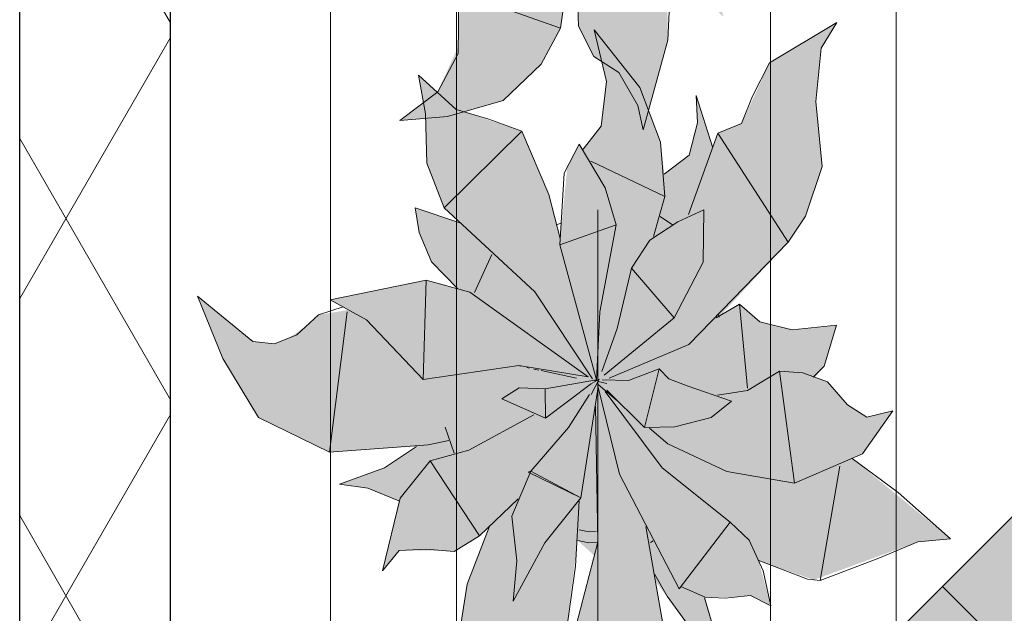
# Model space of a CAD drawing. Header units: millimetres. Extents: x -59761 to 112741, y -57975 to 46221.
# Tile 82 of 256: x -9010 to -8227, y -3014 to -2542. Entities that reach past the tile are written whole.
import ezdxf

# ---------------------------------------------------------------- set-up
doc = ezdxf.new("R2010")
doc.units = ezdxf.units.MM
for name, pattern in [('Wipeout_Contour', [1000, 0, -1000]), ('Штриховая', [564.444447, 282.222223, -282.222223]), ('Штрихпунктирная', [670.277762, 352.777767, -176.388884, 0, -141.111112])]:
    doc.linetypes.add(name, pattern=pattern)
for name, color, linetype in [('Интерьер - Мебель', 7, 'Continuous'), ('Конструктив - Стены наружние фасад', 7, 'Continuous'), ('Элемент Модели - Зона', 7, 'Continuous'), ('Элемент Модели - Оси', 2, 'Continuous')]:
    doc.layers.add(name, color=color, linetype=linetype)

msp = doc.modelspace()

# ---------------------------------------------------------------- hatches: boundary and pattern name
at = {"layer": 'Интерьер - Мебель', "linetype": 'Continuous', "lineweight": 0}
for points in [[(-8868.58, -2248.59), (-8848.29, -2298.15), (-8820.09, -2345.18), (-8763.47, -2372.76), (-8694.28, -2368.1), (-8718.31, -2384.34), (-8755.58, -2398.27), (-8733.18, -2401.41), (-8708.42, -2411.49), (-8721.51, -2467.02), (-8708.07, -2450.9), (-8670.99, -2451.15), (-8664.45, -2451.67), (-8644.17, -2439.27), (-8636.43, -2432.31), (-8654.18, -2478.97), (-8659.81, -2514.29), (-8661.03, -2562.85), (-8677.5, -2598.98), (-8707.59, -2621.9), (-8669.67, -2618.6), (-8625.32, -2605.86), (-8595.29, -2577.05), (-8579.7, -2548.44), (-8566.11, -2443.01), (-8552.88, -2455.04), (-8567.31, -2510.54), (-8565.55, -2546.86), (-8553.15, -2570.92), (-8533.48, -2583.79), (-8518.23, -2609.89), (-8514.08, -2629.21), (-8494.36, -2557.97), (-8494.96, -2524.23), (-8504.28, -2475.35), (-8470.86, -2520.17), (-8450.07, -2539.35), (-8464.71, -2487.97), (-8438.8, -2487.78), (-8428.75, -2486.77), (-8412.54, -2494.85), (-8422.15, -2458.99), (-8378.32, -2474.29), (-8295.48, -2444.05), (-8269.44, -2441.6), (-8347.85, -2377.62), (-8339.47, -2374.05), (-8315.44, -2339.78), (-8336.07, -2344.92), (-8351.45, -2335.1), (-8367.49, -2316.64), (-8377.29, -2313.14), (-8370.15, -2304.21), (-8360.27, -2271.53), (-8395.63, -2275.49), (-8421.18, -2268.93), (-8437.46, -2254.97), (-8453.67, -2265.16), (-8398.56, -2205.61), (-8384.87, -2184.99), (-8371.65, -2145.34), (-8376.67, -2093.83), (-8372.54, -2051.2), (-8359.99, -2030.94), (-8413.5, -2062.85), (-8435.7, -2111.28), (-8454.6, -2118.82), (-8458.9, -2129.81), (-8471.88, -2088.95), (-8470.83, -2110.74), (-8477.38, -2136.45), (-8497.22, -2151.48), (-8500.14, -2126.04), (-8516.69, -2082.65), (-8553.09, -2036.78), (-8543.07, -2077.84), (-8547.56, -2113.21), (-8561.69, -2131.72), (-8564.98, -2127.64), (-8574.31, -2145.61), (-8580.05, -2202.63), (-8588.96, -2167.79), (-8610.68, -2117.21), (-8662.67, -2099.94), (-8692.66, -2072.68), (-8687.28, -2103.41), (-8686.05, -2142.85), (-8672.41, -2178.32), (-8659.85, -2190.22), (-8695.35, -2178.29), (-8692.33, -2197.98), (-8682.48, -2221.38), (-8661.84, -2242.38), (-8686.59, -2235.98), (-8762.91, -2251.6), (-8748.54, -2259.53), (-8772.43, -2263.5), (-8780.99, -2271.41), (-8795.14, -2281.57), (-8807.34, -2286.49), (-8824.63, -2284.66)], [(-8868.58, -2761.63), (-8848.29, -2811.19), (-8820.09, -2858.22), (-8763.47, -2885.81), (-8694.28, -2881.14), (-8718.31, -2897.38), (-8755.58, -2911.31), (-8733.18, -2914.46), (-8708.42, -2924.53), (-8721.51, -2980.06), (-8708.07, -2963.95), (-8670.99, -2964.2), (-8664.45, -2964.72), (-8644.17, -2952.32), (-8636.43, -2945.35), (-8654.18, -2992.02), (-8659.81, -3027.33), (-8661.03, -3075.89), (-8677.5, -3112.03), (-8707.59, -3134.95), (-8669.67, -3131.65), (-8625.32, -3118.9), (-8595.29, -3090.09), (-8579.7, -3061.49), (-8566.11, -2956.05), (-8552.88, -2968.08), (-8567.31, -3023.58), (-8565.55, -3059.91), (-8553.15, -3083.96), (-8533.48, -3096.84), (-8518.23, -3122.93), (-8514.08, -3142.26), (-8494.36, -3071.02), (-8494.96, -3037.27), (-8504.28, -2988.39), (-8470.86, -3033.21), (-8450.07, -3052.39), (-8464.71, -3001.02), (-8438.8, -3000.83), (-8428.75, -2999.82), (-8412.54, -3007.9), (-8422.15, -2972.04), (-8378.32, -2987.34), (-8295.48, -2957.09), (-8269.44, -2954.65), (-8347.85, -2890.67), (-8339.47, -2887.09), (-8315.44, -2852.83), (-8336.07, -2857.97), (-8351.45, -2848.15), (-8367.49, -2829.68), (-8377.29, -2826.18), (-8370.15, -2817.25), (-8360.27, -2784.58), (-8395.63, -2788.54), (-8421.18, -2781.97), (-8437.46, -2768.01), (-8453.67, -2778.21), (-8398.56, -2718.65), (-8384.87, -2698.04), (-8371.65, -2658.39), (-8376.67, -2606.88), (-8372.54, -2564.24), (-8359.99, -2543.99), (-8413.5, -2575.9), (-8435.7, -2624.33), (-8454.6, -2631.86), (-8458.9, -2642.85), (-8471.88, -2601.99), (-8470.83, -2623.78), (-8477.38, -2649.49), (-8497.22, -2664.53), (-8500.14, -2639.08), (-8516.69, -2595.7), (-8553.09, -2549.83), (-8543.07, -2590.88), (-8547.56, -2626.25), (-8561.69, -2644.76), (-8564.98, -2640.69), (-8574.31, -2658.65), (-8580.05, -2715.68), (-8588.96, -2680.84), (-8610.68, -2630.26), (-8662.67, -2612.99), (-8692.66, -2585.72), (-8687.28, -2616.45), (-8686.05, -2655.9), (-8672.41, -2691.36), (-8659.85, -2703.27), (-8695.35, -2691.34), (-8692.33, -2711.03), (-8682.48, -2734.43), (-8661.84, -2755.42), (-8686.59, -2749.03), (-8762.91, -2764.64), (-8748.54, -2772.57), (-8772.43, -2776.54), (-8780.99, -2784.45), (-8795.14, -2794.61), (-8807.34, -2799.54), (-8824.63, -2797.7)], [(-7978.95, -3360.27), (-7650.14, -3031.47), (-7982.48, -2699.13), (-8311.29, -3027.93)]]:
    msp.add_hatch(color=255, dxfattribs=at).paths.add_polyline_path(points)

# ---------------------------------------------------------------- linework, layer by layer
at = {"layer": 'Интерьер - Мебель', "color": 7, "linetype": 'Continuous', "lineweight": 5}
for p, q in [((-8762.64, -2062.87), (-8762.64, -3562.87)), ((-8312.64, -3562.87), (-8312.64, -2062.87)), ((-8662.64, -2162.87), (-8662.64, -3462.87)), ((-8412.64, -3462.87), (-8412.64, -2162.87))]:
    msp.add_line(p, q, dxfattribs=at)
at = {"layer": 'Интерьер - Мебель', "color": 7, "linetype": 'Continuous', "lineweight": 15}
for p, q in [((-8579.7, -2548.44), (-8567.75, -2463.46)), ((-8579.7, -2548.44), (-8567.75, -2463.46)), ((-8566.72, -2513.3), (-8565.55, -2546.86)), ((-8566.72, -2513.3), (-8565.55, -2546.86)), ((-8661.07, -2568.63), (-8660.69, -2519.82)), ((-8661.07, -2568.63), (-8660.69, -2519.82)), ((-8660.69, -2519.82), (-8579.7, -2548.44)), ((-8660.69, -2519.82), (-8579.7, -2548.44)), ((-8494.36, -2557.97), (-8493.21, -2529.57)), ((-8494.36, -2557.97), (-8493.21, -2529.57)), ((-8413.5, -2575.9), (-8359.99, -2543.99)), ((-8413.5, -2575.9), (-8359.99, -2543.99)), ((-8372.54, -2564.24), (-8359.99, -2543.99)), ((-8372.54, -2564.24), (-8359.99, -2543.99)), ((-8595.29, -2577.05), (-8579.7, -2548.44)), ((-8595.29, -2577.05), (-8579.7, -2548.44)), ((-8565.55, -2546.86), (-8553.15, -2570.92)), ((-8565.55, -2546.86), (-8553.15, -2570.92)), ((-8553.09, -2549.83), (-8543.07, -2590.88)), ((-8553.09, -2549.83), (-8516.69, -2595.7)), ((-8553.09, -2549.83), (-8543.07, -2590.88)), ((-8553.09, -2549.83), (-8516.69, -2595.7)), ((-8514.08, -2629.21), (-8494.36, -2557.97)), ((-8514.08, -2629.21), (-8494.36, -2557.97)), ((-8677.5, -2598.98), (-8661.07, -2568.63)), ((-8677.5, -2598.98), (-8661.07, -2568.63)), ((-8376.67, -2606.88), (-8372.54, -2564.24)), ((-8376.67, -2606.88), (-8372.54, -2564.24)), ((-8553.15, -2570.92), (-8533.48, -2583.79)), ((-8553.15, -2570.92), (-8533.48, -2583.79)), ((-8427.13, -2602.4), (-8413.5, -2575.9)), ((-8427.13, -2602.4), (-8413.5, -2575.9)), ((-8625.32, -2605.86), (-8595.29, -2577.05)), ((-8625.32, -2605.86), (-8595.29, -2577.05)), ((-8533.48, -2583.79), (-8518.23, -2609.89)), ((-8533.48, -2583.79), (-8518.23, -2609.89)), ((-8692.67, -2585.72), (-8687.28, -2616.45)), ((-8692.67, -2585.72), (-8662.67, -2612.99)), ((-8692.67, -2585.72), (-8687.28, -2616.45)), ((-8692.67, -2585.72), (-8662.67, -2612.99)), ((-8547.56, -2626.25), (-8543.07, -2590.88)), ((-8547.56, -2626.25), (-8543.07, -2590.88)), ((-8707.59, -2621.9), (-8677.5, -2598.98)), ((-8707.59, -2621.9), (-8677.5, -2598.98)), ((-8516.69, -2595.7), (-8500.14, -2639.08)), ((-8516.69, -2595.7), (-8500.14, -2639.08)), ((-8669.67, -2618.6), (-8625.32, -2605.86)), ((-8669.67, -2618.6), (-8625.32, -2605.86)), ((-8471.88, -2601.99), (-8470.83, -2623.78)), ((-8471.88, -2601.99), (-8458.9, -2642.85)), ((-8471.88, -2601.99), (-8470.83, -2623.78)), ((-8471.88, -2601.99), (-8458.9, -2642.85)), ((-8435.7, -2624.33), (-8427.13, -2602.4)), ((-8435.7, -2624.33), (-8427.13, -2602.4)), ((-8376.67, -2606.88), (-8371.65, -2658.39)), ((-8376.67, -2606.88), (-8371.65, -2658.39)), ((-8662.67, -2612.99), (-8636.82, -2620.93)), ((-8662.67, -2612.99), (-8636.82, -2620.93)), ((-8518.23, -2609.89), (-8514.08, -2629.21)), ((-8518.23, -2609.89), (-8514.08, -2629.21)), ((-8707.59, -2621.9), (-8669.67, -2618.6)), ((-8707.59, -2621.9), (-8669.67, -2618.6)), ((-8687.28, -2616.45), (-8686.05, -2655.9)), ((-8687.28, -2616.45), (-8686.05, -2655.9)), ((-8636.82, -2620.93), (-8610.68, -2630.26)), ((-8636.82, -2620.93), (-8610.68, -2630.26)), ((-8477.38, -2649.49), (-8470.83, -2623.78)), ((-8477.38, -2649.49), (-8470.83, -2623.78)), ((-8672.41, -2691.36), (-8610.68, -2630.26)), ((-8672.41, -2691.36), (-8610.68, -2630.26)), ((-8610.68, -2630.26), (-8588.96, -2680.84)), ((-8610.68, -2630.26), (-8588.96, -2680.84)), ((-8561.69, -2644.76), (-8547.56, -2626.25)), ((-8561.69, -2644.76), (-8547.56, -2626.25)), ((-8454.6, -2631.86), (-8435.7, -2624.33)), ((-8454.6, -2631.86), (-8435.7, -2624.33)), ((-8500.14, -2639.08), (-8496.89, -2682.31)), ((-8500.14, -2639.08), (-8496.89, -2682.31)), ((-8477.85, -2696.78), (-8454.6, -2631.86)), ((-8477.85, -2696.78), (-8454.6, -2631.86)), ((-8454.6, -2631.86), (-8398.56, -2718.65)), ((-8454.6, -2631.86), (-8398.56, -2718.65)), ((-8576.94, -2663.71), (-8564.98, -2640.69)), ((-8576.94, -2663.71), (-8564.98, -2640.69)), ((-8564.98, -2640.69), (-8544.26, -2675.36)), ((-8564.98, -2640.69), (-8544.26, -2675.36)), ((-8555.68, -2654.35), (-8496.89, -2682.31)), ((-8555.68, -2654.35), (-8496.89, -2682.31)), ((-8497.22, -2664.53), (-8477.38, -2649.49)), ((-8497.22, -2664.53), (-8477.38, -2649.49)), ((-8686.05, -2655.9), (-8672.41, -2691.36)), ((-8686.05, -2655.9), (-8672.41, -2691.36)), ((-8384.87, -2698.04), (-8371.65, -2658.39)), ((-8384.87, -2698.04), (-8371.65, -2658.39)), ((-8580.36, -2720.87), (-8576.94, -2663.71)), ((-8580.36, -2720.87), (-8576.94, -2663.71)), ((-8544.26, -2675.36), (-8535.48, -2705.01)), ((-8544.26, -2675.36), (-8535.48, -2705.01)), ((-8588.96, -2680.84), (-8580.06, -2715.65)), ((-8588.96, -2680.84), (-8580.06, -2715.65)), ((-8505.71, -2714.04), (-8496.89, -2682.31)), ((-8505.71, -2714.04), (-8496.89, -2682.31)), ((-8695.35, -2691.34), (-8692.33, -2711.03)), ((-8695.35, -2691.34), (-8659.85, -2703.26)), ((-8695.35, -2691.34), (-8692.33, -2711.03)), ((-8695.35, -2691.34), (-8659.85, -2703.26)), ((-8672.41, -2691.36), (-8600.12, -2758.19)), ((-8672.41, -2691.36), (-8600.12, -2758.19)), ((-8486.51, -2702.59), (-8465.64, -2692.94)), ((-8486.51, -2702.59), (-8465.64, -2692.94)), ((-8466.38, -2734.49), (-8465.64, -2692.94)), ((-8466.38, -2734.49), (-8465.64, -2692.94)), ((-8500.4, -2698.2), (-8490.74, -2704.9)), ((-8500.4, -2698.2), (-8490.74, -2704.9)), ((-8398.56, -2718.65), (-8384.87, -2698.04)), ((-8398.56, -2718.65), (-8384.87, -2698.04)), ((-8583.17, -2704.76), (-8579.39, -2703.55)), ((-8583.17, -2704.76), (-8579.39, -2703.55)), ((-8580.36, -2720.87), (-8535.48, -2705.01)), ((-8580.36, -2720.87), (-8535.48, -2705.01)), ((-8548.42, -2774.08), (-8535.48, -2705.01)), ((-8548.42, -2774.08), (-8535.48, -2705.01)), ((-8508.74, -2717.09), (-8486.51, -2702.59)), ((-8508.74, -2717.09), (-8486.51, -2702.59)), ((-8692.33, -2711.03), (-8682.48, -2734.43)), ((-8692.33, -2711.03), (-8682.48, -2734.43)), ((-8523.26, -2739.45), (-8508.74, -2717.09)), ((-8523.26, -2739.45), (-8508.74, -2717.09)), ((-8580.36, -2720.87), (-8551.26, -2828.1)), ((-8580.36, -2720.87), (-8551.26, -2828.1)), ((-8477.66, -2800.08), (-8398.56, -2718.65)), ((-8477.66, -2800.08), (-8398.56, -2718.65)), ((-8648.28, -2758.61), (-8634.46, -2728.51)), ((-8648.28, -2758.61), (-8634.46, -2728.51)), ((-8682.48, -2734.43), (-8661.84, -2755.42)), ((-8682.48, -2734.43), (-8661.84, -2755.42)), ((-8534.71, -2787.38), (-8523.26, -2739.45)), ((-8534.71, -2787.38), (-8523.26, -2739.45)), ((-8523.26, -2739.45), (-8489.47, -2778.78)), ((-8523.26, -2739.45), (-8489.47, -2778.78)), ((-8489.47, -2778.78), (-8466.38, -2734.49)), ((-8489.47, -2778.78), (-8466.38, -2734.49)), ((-8762.91, -2764.64), (-8686.59, -2749.03)), ((-8762.91, -2764.64), (-8686.59, -2749.03)), ((-8688.96, -2827.98), (-8686.6, -2749.03)), ((-8688.96, -2827.98), (-8686.6, -2749.03)), ((-8686.59, -2749.03), (-8651.95, -2758.58)), ((-8686.59, -2749.03), (-8651.95, -2758.58)), ((-8868.58, -2761.63), (-8848.29, -2811.19)), ((-8868.58, -2761.63), (-8824.63, -2797.7)), ((-8868.58, -2761.63), (-8848.29, -2811.19)), ((-8868.58, -2761.63), (-8824.63, -2797.7)), ((-8762.91, -2764.64), (-8734.16, -2780.5)), ((-8762.91, -2764.64), (-8734.16, -2780.5)), ((-8651.95, -2758.58), (-8557.85, -2825.79)), ((-8651.95, -2758.58), (-8557.85, -2825.79)), ((-8600.12, -2758.19), (-8554.44, -2827.51)), ((-8600.12, -2758.19), (-8554.44, -2827.51)), ((-8772.43, -2776.54), (-8752.7, -2770.22)), ((-8772.43, -2776.54), (-8752.7, -2770.22)), ((-8455.95, -2778.94), (-8437.46, -2768.01)), ((-8455.95, -2778.94), (-8437.46, -2768.01)), ((-8437.46, -2768.01), (-8431.16, -2834.85)), ((-8437.46, -2768.01), (-8421.18, -2781.97)), ((-8437.46, -2768.01), (-8431.16, -2834.85)), ((-8437.46, -2768.01), (-8421.18, -2781.97)), ((-8789.56, -2792.36), (-8772.43, -2776.54)), ((-8789.56, -2792.36), (-8772.43, -2776.54)), ((-8763.47, -2885.81), (-8749.37, -2774.12)), ((-8763.47, -2885.81), (-8749.37, -2774.12)), ((-8734.16, -2780.5), (-8688.96, -2827.98)), ((-8734.16, -2780.5), (-8688.96, -2827.98)), ((-8551.26, -2828.1), (-8548.42, -2774.08)), ((-8551.26, -2828.1), (-8548.42, -2774.08)), ((-8545.03, -2824.44), (-8489.47, -2778.78)), ((-8545.03, -2824.44), (-8489.47, -2778.78)), ((-8454.42, -2775.79), (-8453.67, -2778.21)), ((-8454.42, -2775.79), (-8453.67, -2778.21)), ((-8546.85, -2821.61), (-8534.71, -2787.38)), ((-8546.85, -2821.61), (-8534.71, -2787.38)), ((-8421.18, -2781.97), (-8395.63, -2788.54)), ((-8421.18, -2781.97), (-8395.63, -2788.54)), ((-8395.63, -2788.54), (-8360.27, -2784.58)), ((-8395.63, -2788.54), (-8360.27, -2784.58)), ((-8370.15, -2817.26), (-8360.27, -2784.58)), ((-8370.15, -2817.26), (-8360.27, -2784.58)), ((-8807.34, -2799.54), (-8789.56, -2792.36)), ((-8807.34, -2799.54), (-8789.56, -2792.36)), ((-8824.63, -2797.7), (-8807.34, -2799.54)), ((-8824.63, -2797.7), (-8807.34, -2799.54)), ((-8540.98, -2826.78), (-8477.66, -2800.08)), ((-8540.98, -2826.78), (-8477.66, -2800.08)), ((-8848.29, -2811.19), (-8820.09, -2858.22)), ((-8848.29, -2811.19), (-8820.09, -2858.22)), ((-8688.96, -2827.98), (-8612.88, -2816.87)), ((-8688.96, -2827.98), (-8612.88, -2816.87)), ((-8612.88, -2816.87), (-8557.85, -2825.79)), ((-8612.88, -2816.87), (-8557.85, -2825.79)), ((-8612.5, -2817.11), (-8611.53, -2817.32)), ((-8612.5, -2817.11), (-8611.53, -2817.32)), ((-8606.7, -2818.37), (-8604.77, -2818.79)), ((-8606.7, -2818.37), (-8604.77, -2818.79)), ((-8600.9, -2819.64), (-8597.04, -2820.48)), ((-8600.9, -2819.64), (-8597.04, -2820.48)), ((-8525.82, -2828.8), (-8501.26, -2819.45)), ((-8525.82, -2828.8), (-8501.26, -2819.45)), ((-8513, -2866), (-8501.26, -2819.45)), ((-8513, -2866), (-8501.26, -2819.45)), ((-8501.26, -2819.45), (-8493.54, -2827.3)), ((-8501.26, -2819.45), (-8493.54, -2827.3)), ((-8378.76, -2826.13), (-8370.15, -2817.26)), ((-8378.76, -2826.13), (-8370.15, -2817.26)), ((-8595.11, -2820.9), (-8567.12, -2827)), ((-8595.11, -2820.9), (-8567.12, -2827)), ((-8493.54, -2827.3), (-8479.04, -2832.99)), ((-8493.54, -2827.3), (-8479.04, -2832.99)), ((-8431.15, -2836.81), (-8405.52, -2821.22)), ((-8431.15, -2836.81), (-8405.52, -2821.22)), ((-8405.52, -2821.22), (-8393.63, -2910.36)), ((-8405.52, -2821.22), (-8387.1, -2822.69)), ((-8405.52, -2821.22), (-8393.63, -2910.36)), ((-8405.52, -2821.22), (-8387.1, -2822.69)), ((-8387.1, -2822.69), (-8367.49, -2829.68)), ((-8387.1, -2822.69), (-8367.49, -2829.68)), ((-8626.5, -2843.37), (-8612.71, -2834.52)), ((-8626.5, -2843.37), (-8612.71, -2834.52)), ((-8612.71, -2834.52), (-8592.03, -2835.27)), ((-8612.71, -2834.52), (-8592.03, -2835.27)), ((-8592.03, -2835.27), (-8551.26, -2828.1)), ((-8592.03, -2835.27), (-8551.26, -2828.1)), ((-8592.03, -2835.27), (-8591.81, -2858.81)), ((-8592.03, -2835.27), (-8591.81, -2858.81)), ((-8591.81, -2858.81), (-8555.2, -2831.09)), ((-8591.81, -2858.81), (-8555.2, -2831.09)), ((-8563.74, -2922.11), (-8549.96, -2833.76)), ((-8563.74, -2922.11), (-8549.96, -2833.76)), ((-8555.47, -2839.74), (-8549.02, -2827.71)), ((-8555.47, -2839.74), (-8549.02, -2827.71)), ((-8554.73, -2830.83), (-8549.02, -2827.71)), ((-8554.73, -2830.83), (-8549.02, -2827.71)), ((-8553.74, -2828.54), (-8551.78, -2829.01)), ((-8553.74, -2828.54), (-8551.78, -2829.01)), ((-8552.24, -2828.85), (-8551.26, -2828.1)), ((-8552.24, -2828.85), (-8551.26, -2828.1)), ((-8550.07, -2832.94), (-8532.76, -2903.32)), ((-8550.07, -2832.94), (-8532.76, -2903.32)), ((-8549.82, -2829.48), (-8542.97, -2831.14)), ((-8549.82, -2829.48), (-8542.97, -2831.14)), ((-8549.82, -2831.89), (-8535.19, -2844.41)), ((-8549.82, -2831.89), (-8535.19, -2844.41)), ((-8546.56, -2828.23), (-8525.82, -2828.8)), ((-8546.56, -2828.23), (-8525.82, -2828.8)), ((-8479.04, -2832.99), (-8443.81, -2845.3)), ((-8479.04, -2832.99), (-8443.81, -2845.3)), ((-8367.49, -2829.68), (-8351.45, -2848.15)), ((-8367.49, -2829.68), (-8351.45, -2848.15)), ((-8573.33, -2866.16), (-8556.71, -2839.88)), ((-8573.33, -2866.16), (-8556.71, -2839.88)), ((-8544.28, -2837.44), (-8498.82, -2898.34)), ((-8544.28, -2837.44), (-8498.82, -2898.34)), ((-8542.81, -2836.47), (-8513, -2866)), ((-8542.81, -2836.47), (-8513, -2866)), ((-8454.98, -2840.52), (-8431.15, -2836.81)), ((-8454.98, -2840.52), (-8431.15, -2836.81)), ((-8626.5, -2843.37), (-8591.81, -2858.81)), ((-8626.5, -2843.37), (-8591.81, -2858.81)), ((-8551.95, -2849.21), (-8550.1, -2957.38)), ((-8551.95, -2849.21), (-8550.1, -2957.38)), ((-8459.93, -2858.15), (-8443.81, -2845.3)), ((-8459.93, -2858.15), (-8443.81, -2845.3)), ((-8351.45, -2848.15), (-8336.07, -2857.97)), ((-8351.45, -2848.15), (-8336.07, -2857.97)), ((-8820.09, -2858.22), (-8763.47, -2885.81)), ((-8820.09, -2858.22), (-8763.47, -2885.81)), ((-8652.74, -2884.24), (-8600.9, -2855.99)), ((-8652.74, -2884.24), (-8600.9, -2855.99)), ((-8488.93, -2865.66), (-8459.93, -2858.15)), ((-8488.93, -2865.66), (-8459.93, -2858.15)), ((-8339.47, -2887.09), (-8315.44, -2852.83)), ((-8339.47, -2887.09), (-8315.44, -2852.83)), ((-8336.07, -2857.97), (-8315.44, -2852.83)), ((-8336.07, -2857.97), (-8315.44, -2852.83)), ((-8671.43, -2865.87), (-8664.32, -2886.51)), ((-8671.43, -2865.87), (-8664.32, -2886.51)), ((-8603.31, -2900.85), (-8573.33, -2866.16)), ((-8603.31, -2900.85), (-8573.33, -2866.16)), ((-8513, -2866), (-8488.93, -2865.66)), ((-8513, -2866), (-8488.93, -2865.66)), ((-8509.1, -2866.73), (-8494.47, -2879.24)), ((-8509.1, -2866.73), (-8494.47, -2879.24)), ((-8763.47, -2885.81), (-8685.07, -2879.85)), ((-8763.47, -2885.81), (-8685.07, -2879.85)), ((-8719.73, -2898.34), (-8694.28, -2881.14)), ((-8719.73, -2898.34), (-8694.28, -2881.14)), ((-8685.07, -2879.85), (-8668.59, -2876.45)), ((-8685.07, -2879.85), (-8668.59, -2876.45)), ((-8494.47, -2879.24), (-8447.53, -2901.08)), ((-8494.47, -2879.24), (-8447.53, -2901.08)), ((-8683.54, -2892.64), (-8652.74, -2884.24)), ((-8683.54, -2892.64), (-8652.74, -2884.24)), ((-8393.63, -2910.36), (-8339.47, -2887.09)), ((-8393.63, -2910.36), (-8339.47, -2887.09)), ((-8707.33, -2922.4), (-8683.54, -2892.64)), ((-8707.33, -2922.4), (-8683.54, -2892.64)), ((-8683.54, -2892.64), (-8644.17, -2952.32)), ((-8683.54, -2892.64), (-8644.17, -2952.32)), ((-8373.36, -2987.96), (-8357.68, -2896.77)), ((-8373.36, -2987.96), (-8357.68, -2896.77)), ((-8347.85, -2890.67), (-8311.14, -2917.85)), ((-8347.85, -2890.67), (-8311.14, -2917.85)), ((-8755.58, -2911.31), (-8719.73, -2898.34)), ((-8755.58, -2911.31), (-8719.73, -2898.34)), ((-8618.55, -2936.72), (-8603.31, -2900.85)), ((-8618.55, -2936.72), (-8603.31, -2900.85)), ((-8605.57, -2901.58), (-8603.31, -2900.85)), ((-8605.57, -2901.58), (-8603.31, -2900.85)), ((-8605.57, -2901.58), (-8563.74, -2922.11)), ((-8605.57, -2901.58), (-8563.74, -2922.11)), ((-8603.31, -2900.85), (-8563.74, -2922.11)), ((-8603.31, -2900.85), (-8563.74, -2922.11)), ((-8532.76, -2903.32), (-8485.45, -2994.39)), ((-8532.76, -2903.32), (-8485.45, -2994.39)), ((-8498.82, -2898.34), (-8444.88, -2941.55)), ((-8498.82, -2898.34), (-8444.88, -2941.55)), ((-8447.53, -2901.08), (-8393.63, -2910.36)), ((-8447.53, -2901.08), (-8393.63, -2910.36)), ((-8755.58, -2911.31), (-8733.18, -2914.46)), ((-8755.58, -2911.31), (-8733.18, -2914.46)), ((-8733.18, -2914.46), (-8708.42, -2924.53)), ((-8733.18, -2914.46), (-8708.42, -2924.53)), ((-8311.14, -2917.85), (-8269.44, -2954.65)), ((-8311.14, -2917.85), (-8269.44, -2954.65)), ((-8721.51, -2980.06), (-8707.33, -2922.4)), ((-8721.51, -2980.06), (-8707.33, -2922.4)), ((-8644.17, -2952.32), (-8613.47, -2922.98)), ((-8644.17, -2952.32), (-8613.47, -2922.98)), ((-8592.29, -2957.82), (-8563.74, -2922.11)), ((-8592.29, -2957.82), (-8563.74, -2922.11)), ((-8567.75, -2976.51), (-8564.98, -2924.55)), ((-8567.75, -2976.51), (-8564.98, -2924.55)), ((-8618.55, -2936.72), (-8614.53, -2972.32)), ((-8618.55, -2936.72), (-8614.53, -2972.32)), ((-8511.86, -2944.85), (-8496.71, -3031.93)), ((-8511.86, -2944.85), (-8496.71, -3031.93)), ((-8485.45, -2994.39), (-8444.88, -2941.55)), ((-8485.45, -2994.39), (-8444.88, -2941.55)), ((-8444.88, -2941.55), (-8429.74, -2955.87)), ((-8444.88, -2941.55), (-8429.74, -2955.87)), ((-8664.45, -2964.72), (-8644.17, -2952.32)), ((-8664.45, -2964.72), (-8644.17, -2952.32)), ((-8654, -2990.88), (-8636.43, -2945.35)), ((-8654, -2990.88), (-8636.43, -2945.35)), ((-8565, -2947.5), (-8556.98, -2949.11)), ((-8565, -2947.5), (-8556.98, -2949.11)), ((-8556.98, -2949.11), (-8551.32, -2948.79)), ((-8556.98, -2949.11), (-8551.32, -2948.79)), ((-8617.34, -3004.21), (-8592.29, -2957.82)), ((-8617.34, -3004.21), (-8592.29, -2957.82)), ((-8567.31, -3023.58), (-8550.1, -2957.38)), ((-8567.31, -3023.58), (-8550.1, -2957.38)), ((-8566.11, -2956.05), (-8557.38, -2957.8)), ((-8566.11, -2956.05), (-8557.38, -2957.8)), ((-8557.38, -2957.8), (-8550.63, -2957.41)), ((-8557.38, -2957.8), (-8550.63, -2957.41)), ((-8508.12, -2957.58), (-8506.17, -2956.29)), ((-8508.12, -2957.58), (-8506.17, -2956.29)), ((-8429.74, -2955.87), (-8418.46, -2980.29)), ((-8429.74, -2955.87), (-8418.46, -2980.29)), ((-8326.51, -2969.99), (-8295.48, -2957.09)), ((-8326.51, -2969.99), (-8295.48, -2957.09)), ((-8295.48, -2957.09), (-8269.44, -2954.65)), ((-8295.48, -2957.09), (-8269.44, -2954.65)), ((-8721.51, -2980.06), (-8708.07, -2963.95)), ((-8721.51, -2980.06), (-8708.07, -2963.95)), ((-8708.07, -2963.95), (-8686.55, -2962.95)), ((-8708.07, -2963.95), (-8686.55, -2962.95)), ((-8686.55, -2962.95), (-8664.45, -2964.72)), ((-8686.55, -2962.95), (-8664.45, -2964.72)), ((-8617.34, -3004.21), (-8614.53, -2972.32)), ((-8617.34, -3004.21), (-8614.53, -2972.32)), ((-8422.15, -2972.04), (-8383.28, -2986.72)), ((-8422.15, -2972.04), (-8383.28, -2986.72)), ((-8373.36, -2987.96), (-8326.51, -2969.99)), ((-8373.36, -2987.96), (-8326.51, -2969.99)), ((-8579.7, -3061.49), (-8567.75, -2976.51)), ((-8579.7, -3061.49), (-8567.75, -2976.51)), ((-8504.88, -2983.11), (-8495.02, -3000.41)), ((-8504.88, -2983.11), (-8495.02, -3000.41)), ((-8418.46, -2980.29), (-8412.54, -3007.9)), ((-8418.46, -2980.29), (-8412.54, -3007.9)), ((-8660.69, -3032.86), (-8654, -2990.88)), ((-8660.69, -3032.86), (-8654, -2990.88)), ((-8383.28, -2986.72), (-8373.36, -2987.96)), ((-8383.28, -2986.72), (-8373.36, -2987.96)), ((-8484.1, -2992.63), (-8464.71, -3001.02)), ((-8484.1, -2992.63), (-8464.71, -3001.02)), ((-8448.85, -3001.83), (-8428.75, -2999.82)), ((-8448.85, -3001.83), (-8428.75, -2999.82)), ((-8428.75, -2999.82), (-8412.54, -3007.9)), ((-8428.75, -2999.82), (-8412.54, -3007.9)), ((-8240.57, -3027.93), (-8275.93, -2992.58)), ((-8495.02, -3000.41), (-8467.77, -3037.41)), ((-8495.02, -3000.41), (-8467.77, -3037.41)), ((-8465.26, -3001.6), (-8450.07, -3052.39)), ((-8465.26, -3001.6), (-8450.07, -3052.39)), ((-8464.71, -3001.02), (-8448.85, -3001.83)), ((-8464.71, -3001.02), (-8448.85, -3001.83))]:
    msp.add_line(p, q, dxfattribs=at)
at = {"layer": 'Интерьер - Мебель', "color": 7, "linetype": 'Continuous', "lineweight": 15, "flags": 128}
msp.add_lwpolyline([(-7978.95, -3360.27), (-7650.14, -3031.47), (-7982.48, -2699.13), (-8311.29, -3027.93)], close=True, dxfattribs=at)
at = {"layer": 'Элемент Модели - Зона', "color": 253, "linetype": 'Штриховая', "lineweight": 15, "flags": 128}
msp.add_lwpolyline([(-8890, -8842.59), (-8890, -9042.59), (-8850, -9042.59), (-8850, -8700), (-8250, -8700), (-8250, -9042.59), (-300, -9042.59), (-300, -8700), (300, -8700), (300, -9042.59), (8700, -9042.59), (8700, -8700), (9300, -8700), (9300, -9042.59), (16025.03, -9042.59), (16025.03, 212.5), (16035.53, 212.5), (16035.53, 5730), (15580, 5730), (15580, 9080), (15300, 9080), (15300, 9320), (17680, 9320), (17680, 10500), (10920, 10500), (10920, 9320), (13800, 9320), (13800, 9080), (12769.68, 9080), (12769.68, -300), (3600, -300), (-8890, -300), (-8890, -350)], close=True, dxfattribs=at)
at = {"layer": 'Элемент Модели - Оси', "color": 7, "linetype": 'Штрихпунктирная', "lineweight": 15}
msp.add_line((-8550, 38200), (-8550, -55975), dxfattribs=at)

# ---------------------------------------------------------------- next in the draw order: wipeouts: each hides what was drawn before it
at = {"color": 254, "linetype": 'Wipeout_Contour', "lineweight": 0, "ltscale": 9864576.922103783}
msp.add_wipeout([(-9010, -11655), (-8890, -11655), (-8890, -300), (-9010, -300)], dxfattribs=at).dxf.layer = 'Конструктив - Стены наружние фасад'

# ---------------------------------------------------------------- next in the draw order: hatches: boundary and pattern name
at = {"layer": 'Конструктив - Стены наружние фасад', "linetype": 'Continuous', "lineweight": 5}
h = msp.add_hatch(dxfattribs=at)
h.set_pattern_fill('ИЗОЛЯЦИЯ_02_000D', style=0, pattern_type=2)
h.set_pattern_definition([(60, (-45000, -54000), (-129.9038, 75), []), (120, (-45000, -54000), (129.9038, 75), [])])
h.paths.add_polyline_path([(-9010, -11655), (-8890, -11655), (-8890, -300), (-9010, -300)])

# ---------------------------------------------------------------- next in the draw order: linework, layer by layer
at = {"layer": 'Конструктив - Стены наружние фасад', "color": 7, "linetype": 'Continuous', "lineweight": 30}
msp.add_line((-9010, -11655), (-9010, -300), dxfattribs=at)
at = {"layer": 'Конструктив - Стены наружние фасад', "color": 7, "linetype": 'Continuous', "lineweight": 30, "flags": 128}
msp.add_lwpolyline([(-8890, -11655), (-8890, -300)], dxfattribs=at)

doc.saveas('drawing.dxf')
